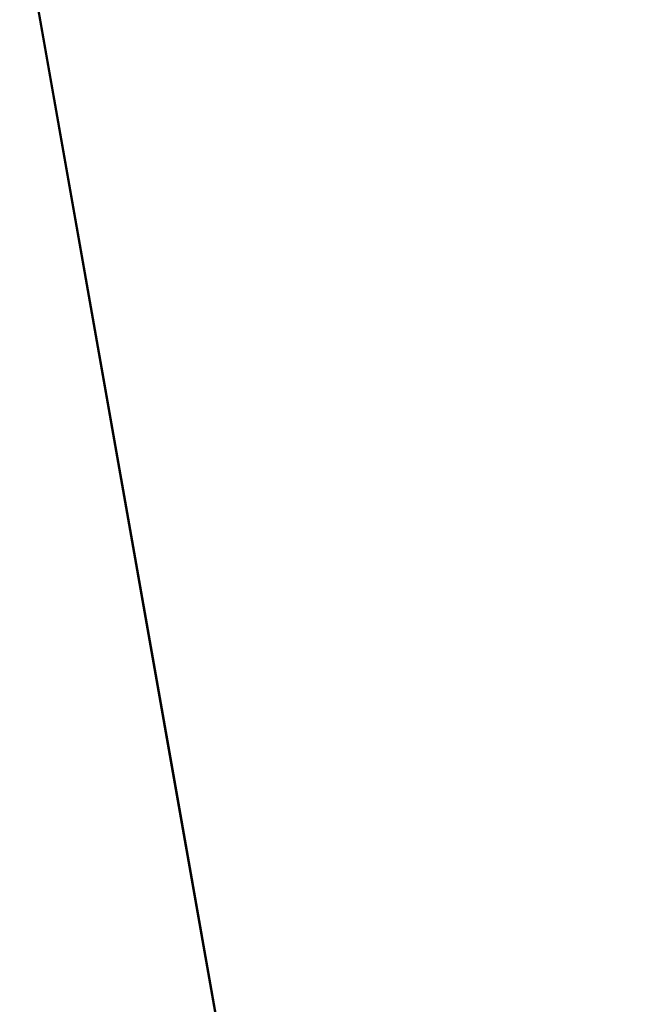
# Model space of a CAD drawing. Header units: millimetres. Extents: x -1041 to 1388, y -120 to 1250.
# Tile 3 of 85: x -250 to -229, y 87 to 120. Entities that reach past the tile are written whole.
import ezdxf

# ---------------------------------------------------------------- set-up
doc = ezdxf.new("R2010")
doc.units = ezdxf.units.MM
doc.layers.add('G-IMPT', color=8, linetype='Continuous', lineweight=40)

# ---------------------------------------------------------------- blocks, each defined once
blk = doc.blocks.new('NEXA 400 CALQUES_dwg-748074-Droite')
at = {"layer": 'G-IMPT', "flags": 128}
for points in [[(-250, 123.678), (-244.694, 93.585), (-239.388, 63.492), (-234.081, 33.398), (-228.775, 3.305)], [(-228.836, 3.653), (-234.127, 33.659), (-239.418, 63.665), (-244.709, 93.671), (-250, 123.678)], [(-250, 123.678), (-244.709, 93.671), (-239.418, 63.665), (-234.127, 33.659), (-228.836, 3.653)], [(-228.775, 3.305), (-234.081, 33.398), (-239.388, 63.492), (-244.694, 93.585), (-250, 123.678)], [(-250, 123.678), (-244.694, 93.585), (-239.388, 63.492), (-234.081, 33.398), (-228.775, 3.305)], [(-228.836, 3.653), (-234.127, 33.659), (-239.418, 63.665), (-244.709, 93.671), (-250, 123.678)], [(-228.775, 3.305), (-234.081, 33.398), (-239.388, 63.492), (-244.694, 93.585), (-250, 123.678)], [(-228.775, 3.305), (-234.081, 33.398), (-239.388, 63.492), (-244.694, 93.585), (-250, 123.678)], [(-250, 123.678), (-244.709, 93.671), (-239.418, 63.665), (-234.127, 33.659), (-228.836, 3.653)], [(-250, 123.678), (-244.709, 93.671), (-239.418, 63.665), (-234.127, 33.659), (-228.836, 3.653)], [(-228.836, 3.653), (-234.127, 33.659), (-239.418, 63.665), (-244.709, 93.671), (-250, 123.678)], [(-250, 123.678), (-244.694, 93.585), (-239.388, 63.492), (-234.081, 33.398), (-228.775, 3.305)], [(-250, 123.678), (-244.709, 93.671), (-239.418, 63.665), (-234.127, 33.659), (-228.836, 3.653)], [(-228.775, 3.305), (-234.081, 33.398), (-239.388, 63.492), (-244.694, 93.585), (-250, 123.678)], [(-228.836, 3.653), (-234.127, 33.659), (-239.418, 63.665), (-244.709, 93.671), (-250, 123.678)], [(-250, 123.678), (-244.694, 93.585), (-239.388, 63.492), (-234.081, 33.398), (-228.775, 3.305)]]:
    blk.add_lwpolyline(points, dxfattribs=at)

msp = doc.modelspace()

# ---------------------------------------------------------------- block references
at = {"layer": 'G-IMPT'}
msp.add_blockref('NEXA 400 CALQUES_dwg-748074-Droite', (0, 0), dxfattribs=at)

doc.saveas('drawing.dxf')
